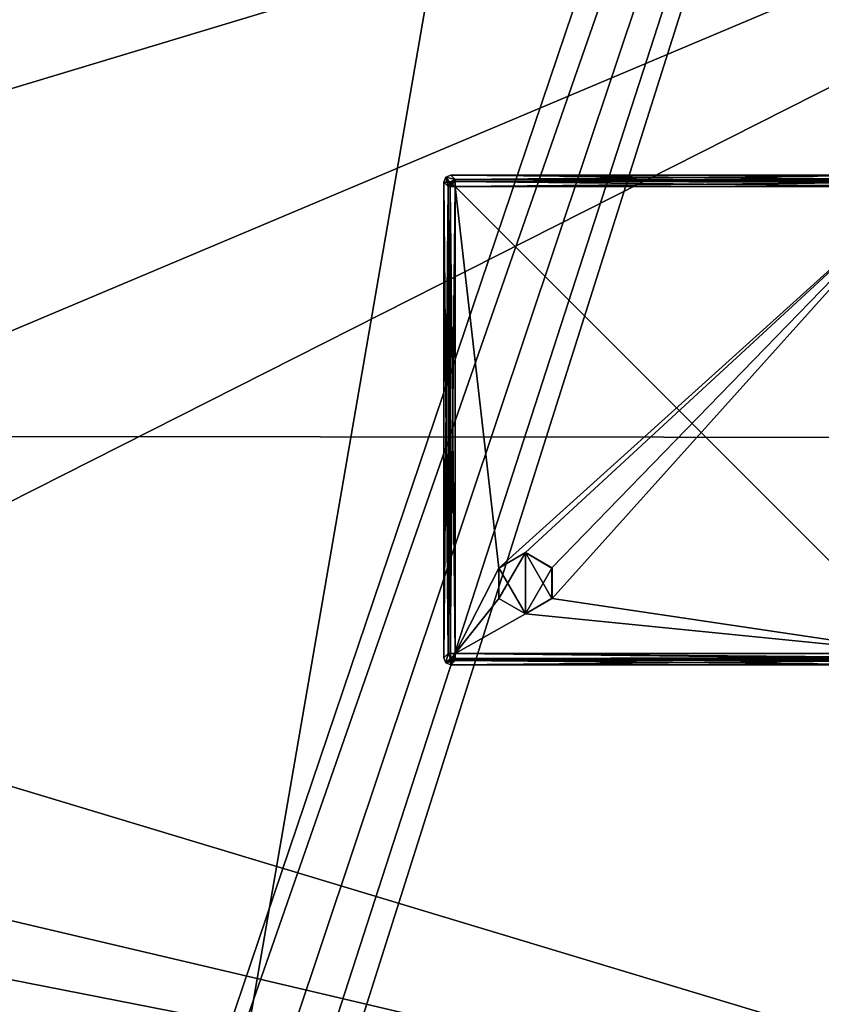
# Model space of a CAD drawing. Header units: millimetres. Extents: x -78 to 78, y -78 to 78.
# Tile 90 of 256: x -36 to -25, y -8 to 6. Entities that reach past the tile are written whole.
import ezdxf

# ---------------------------------------------------------------- set-up
doc = ezdxf.new("R2010")
doc.units = ezdxf.units.MM
doc.header["$LTSCALE"] = 41.718519
for name, color, linetype in [('10', 7, 'CONTINUOUS'), ('1745', 7, 'CONTINUOUS'), ('4944', 7, 'CONTINUOUS'), ('4945', 7, 'CONTINUOUS'), ('4946', 7, 'CONTINUOUS'), ('4947', 7, 'CONTINUOUS'), ('4948', 7, 'CONTINUOUS'), ('4949', 7, 'CONTINUOUS'), ('4950', 7, 'CONTINUOUS'), ('4951', 7, 'CONTINUOUS'), ('4952', 7, 'CONTINUOUS'), ('4954', 7, 'CONTINUOUS'), ('4955', 7, 'CONTINUOUS'), ('4957', 7, 'CONTINUOUS'), ('4959', 7, 'CONTINUOUS'), ('4960', 7, 'CONTINUOUS'), ('4961', 7, 'CONTINUOUS'), ('4963', 7, 'CONTINUOUS'), ('4965', 7, 'CONTINUOUS'), ('4967', 7, 'CONTINUOUS'), ('4971', 7, 'CONTINUOUS'), ('4973', 7, 'CONTINUOUS'), ('4974', 7, 'CONTINUOUS'), ('4976', 7, 'CONTINUOUS'), ('4977', 7, 'CONTINUOUS'), ('4978', 7, 'CONTINUOUS'), ('4979', 7, 'CONTINUOUS'), ('4983', 7, 'CONTINUOUS'), ('4985', 7, 'CONTINUOUS'), ('4986', 7, 'CONTINUOUS'), ('4987', 7, 'CONTINUOUS'), ('4988', 7, 'CONTINUOUS'), ('6', 7, 'CONTINUOUS'), ('748', 7, 'CONTINUOUS'), ('971', 7, 'CONTINUOUS')]:
    doc.layers.add(name, color=color, linetype=linetype)

msp = doc.modelspace()

# ---------------------------------------------------------------- linework, layer by layer
at = {"layer": '10', "linetype": 'CONTINUOUS'}
for points in [[(-76.25, 0.053, -2), (-72.626, 23.226, -2), (-19.267, 11.127, -2), (-76.25, 0.053, -2)], [(-22.25, 0, -2), (-76.25, 0.053, -2), (-19.267, 11.127, -2), (-22.25, 0, -2)], [(-72.645, -23.166, -2), (-76.25, 0.053, -2), (-11.127, -19.267, -2), (-72.645, -23.166, -2)], [(-76.25, 0.053, -2), (-22.25, 0, -2), (-19.267, -11.127, -2), (-76.25, 0.053, -2)], [(-11.127, -19.267, -2), (-76.25, 0.053, -2), (-19.267, -11.127, -2), (-11.127, -19.267, -2)]]:
    msp.add_3dface(points, dxfattribs=at)
at = {"layer": '1745', "linetype": 'CONTINUOUS'}
for points in [[(-31.042, 69.737, 28.7), (-51.066, 56.737, 28.7), (-75.919, -7.948, 28.7), (-31.042, 69.737, 28.7)], [(-31.042, 69.737, 28.7), (-75.919, -7.948, 28.7), (-51.043, 27.06, 28.7), (-31.042, 69.737, 28.7)]]:
    msp.add_3dface(points, dxfattribs=at)
at = {"layer": '4944', "color": 7, "linetype": 'CONTINUOUS'}
for points in [[(-30.139, -3.089, 21.82), (-30.139, 3.589, 21.82), (-23.461, -3.089, 21.82), (-30.139, -3.089, 21.82)], [(-30.139, 3.589, 21.82), (-23.461, 3.589, 21.82), (-23.461, -3.089, 21.82), (-30.139, 3.589, 21.82)]]:
    msp.add_3dface(points, dxfattribs=at)
at = {"layer": '4945', "color": 7, "linetype": 'CONTINUOUS'}
for points in [[(-30.239, -3.089, 21.91), (-30.21, 3.589, 21.85), (-30.207, -3.087, 21.847), (-30.239, -3.089, 21.91)], [(-30.239, -3.089, 21.91), (-30.239, 3.589, 21.912), (-30.21, 3.589, 21.85), (-30.239, -3.089, 21.91)], [(-30.21, 3.589, 21.85), (-30.139, 3.589, 21.82), (-30.207, -3.087, 21.847), (-30.21, 3.589, 21.85)], [(-30.207, -3.087, 21.847), (-30.139, 3.589, 21.82), (-30.139, -3.089, 21.82), (-30.207, -3.087, 21.847)]]:
    msp.add_3dface(points, dxfattribs=at)
at = {"layer": '4946', "color": 7, "linetype": 'CONTINUOUS'}
for points in [[(-30.3, -3.15, 22.495), (-30.3, 3.65, 22.495), (-30.239, -3.089, 21.91), (-30.3, -3.15, 22.495)], [(-30.239, -3.089, 21.91), (-30.3, 3.65, 22.495), (-30.239, 3.589, 21.912), (-30.239, -3.089, 21.91)]]:
    msp.add_3dface(points, dxfattribs=at)
at = {"layer": '4947', "color": 7, "linetype": 'CONTINUOUS'}
for points in [[(-30.271, -3.221, 22.493), (-30.3, -3.15, 22.495), (-30.239, -3.089, 21.91), (-30.271, -3.221, 22.493)], [(-30.271, -3.221, 22.493), (-30.239, -3.089, 21.91), (-30.209, -3.159, 21.905), (-30.271, -3.221, 22.493)], [(-30.139, -3.189, 21.91), (-30.271, -3.221, 22.493), (-30.209, -3.159, 21.905), (-30.139, -3.189, 21.91)], [(-30.2, -3.25, 22.495), (-30.271, -3.221, 22.493), (-30.139, -3.189, 21.91), (-30.2, -3.25, 22.495)]]:
    msp.add_3dface(points, dxfattribs=at)
at = {"layer": '4948', "color": 7, "linetype": 'CONTINUOUS'}
for points in [[(-30.3, -3.15, 22.595), (-30.3, -3.15, 22.495), (-30.271, -3.221, 22.493), (-30.3, -3.15, 22.595)], [(-30.271, -3.221, 22.597), (-30.3, -3.15, 22.595), (-30.271, -3.221, 22.493), (-30.271, -3.221, 22.597)], [(-30.2, -3.25, 22.495), (-30.271, -3.221, 22.597), (-30.271, -3.221, 22.493), (-30.2, -3.25, 22.495)], [(-30.2, -3.25, 22.595), (-30.271, -3.221, 22.597), (-30.2, -3.25, 22.495), (-30.2, -3.25, 22.595)]]:
    msp.add_3dface(points, dxfattribs=at)
at = {"layer": '4949', "color": 7, "linetype": 'CONTINUOUS'}
for points in [[(-30.239, -3.089, 23.178), (-30.3, -3.15, 22.595), (-30.271, -3.221, 22.597), (-30.239, -3.089, 23.178)], [(-30.199, -3.168, 23.185), (-30.239, -3.089, 23.178), (-30.271, -3.221, 22.597), (-30.199, -3.168, 23.185)], [(-30.2, -3.25, 22.595), (-30.199, -3.168, 23.185), (-30.271, -3.221, 22.597), (-30.2, -3.25, 22.595)], [(-30.139, -3.189, 23.18), (-30.199, -3.168, 23.185), (-30.2, -3.25, 22.595), (-30.139, -3.189, 23.18)]]:
    msp.add_3dface(points, dxfattribs=at)
at = {"layer": '4950', "color": 7, "linetype": 'CONTINUOUS'}
for points in [[(-23.461, 3.689, 21.912), (-23.461, 3.66, 21.85), (-30.139, 3.688, 21.91), (-23.461, 3.689, 21.912)], [(-30.139, 3.688, 21.91), (-23.461, 3.66, 21.85), (-30.139, 3.656, 21.846), (-30.139, 3.688, 21.91)], [(-23.461, 3.66, 21.85), (-23.461, 3.589, 21.82), (-30.139, 3.656, 21.846), (-23.461, 3.66, 21.85)], [(-23.461, 3.589, 21.82), (-30.139, 3.589, 21.82), (-30.139, 3.656, 21.846), (-23.461, 3.589, 21.82)]]:
    msp.add_3dface(points, dxfattribs=at)
at = {"layer": '4951', "color": 7, "linetype": 'CONTINUOUS'}
for points in [[(-30.206, -3.089, 23.244), (-30.239, -3.089, 23.178), (-30.199, -3.168, 23.185), (-30.206, -3.089, 23.244)], [(-30.139, -3.089, 23.27), (-30.206, -3.089, 23.244), (-30.199, -3.168, 23.185), (-30.139, -3.089, 23.27)], [(-30.139, -3.089, 23.27), (-30.199, -3.168, 23.185), (-30.139, -3.16, 23.24), (-30.139, -3.089, 23.27)], [(-30.199, -3.168, 23.185), (-30.139, -3.189, 23.18), (-30.139, -3.16, 23.24), (-30.199, -3.168, 23.185)]]:
    msp.add_3dface(points, dxfattribs=at)
at = {"layer": '4952', "color": 7, "linetype": 'CONTINUOUS'}
for points in [[(-30.139, 3.688, 21.91), (-30.21, 3.589, 21.85), (-30.218, 3.649, 21.905), (-30.139, 3.688, 21.91)], [(-30.139, 3.688, 21.91), (-30.139, 3.656, 21.846), (-30.21, 3.589, 21.85), (-30.139, 3.688, 21.91)], [(-30.21, 3.589, 21.85), (-30.239, 3.589, 21.912), (-30.218, 3.649, 21.905), (-30.21, 3.589, 21.85)], [(-30.139, 3.656, 21.846), (-30.139, 3.589, 21.82), (-30.21, 3.589, 21.85), (-30.139, 3.656, 21.846)]]:
    msp.add_3dface(points, dxfattribs=at)
at = {"layer": '4954', "color": 7, "linetype": 'CONTINUOUS'}
for points in [[(-30.21, 3.589, 23.24), (-30.239, 3.589, 23.18), (-30.206, -3.089, 23.244), (-30.21, 3.589, 23.24)], [(-30.206, -3.089, 23.244), (-30.239, 3.589, 23.18), (-30.239, -3.089, 23.178), (-30.206, -3.089, 23.244)], [(-30.139, -3.089, 23.27), (-30.21, 3.589, 23.24), (-30.206, -3.089, 23.244), (-30.139, -3.089, 23.27)], [(-30.139, -3.089, 23.27), (-30.139, 3.589, 23.27), (-30.21, 3.589, 23.24), (-30.139, -3.089, 23.27)]]:
    msp.add_3dface(points, dxfattribs=at)
at = {"layer": '4955', "color": 7, "linetype": 'CONTINUOUS'}
for points in [[(-30.3, -3.15, 22.595), (-30.3, 3.65, 22.595), (-30.3, -3.15, 22.495), (-30.3, -3.15, 22.595)], [(-30.3, -3.15, 22.495), (-30.3, 3.65, 22.595), (-30.3, 3.65, 22.495), (-30.3, -3.15, 22.495)]]:
    msp.add_3dface(points, dxfattribs=at)
at = {"layer": '4957', "color": 7, "linetype": 'CONTINUOUS'}
for points in [[(-30.139, -3.089, 21.82), (-23.461, -3.089, 21.82), (-23.461, -3.164, 21.854), (-30.139, -3.089, 21.82)], [(-30.139, -3.089, 21.82), (-23.461, -3.164, 21.854), (-30.139, -3.17, 21.861), (-30.139, -3.089, 21.82)], [(-23.461, -3.164, 21.854), (-23.461, -3.189, 21.912), (-30.139, -3.17, 21.861), (-23.461, -3.164, 21.854)], [(-23.461, -3.189, 21.912), (-30.139, -3.189, 21.91), (-30.139, -3.17, 21.861), (-23.461, -3.189, 21.912)]]:
    msp.add_3dface(points, dxfattribs=at)
at = {"layer": '4959', "color": 7, "linetype": 'CONTINUOUS'}
for points in [[(-30.139, 3.589, 23.27), (-30.139, -3.089, 23.27), (-29.515, -1.87, 23.27), (-30.139, 3.589, 23.27)], [(-23.464, 3.586, 23.27), (-30.139, 3.589, 23.27), (-29.515, -1.87, 23.27), (-23.464, 3.586, 23.27)], [(-29.133, -1.646, 23.27), (-23.464, 3.586, 23.27), (-29.515, -1.87, 23.27), (-29.133, -1.646, 23.27)], [(-23.464, 3.586, 23.27), (-29.133, -1.646, 23.27), (-28.755, -1.865, 23.27), (-23.464, 3.586, 23.27)], [(-28.753, -2.299, 23.27), (-23.464, 3.586, 23.27), (-28.755, -1.865, 23.27), (-28.753, -2.299, 23.27)], [(-23.464, -3.087, 23.27), (-23.464, 3.586, 23.27), (-28.753, -2.299, 23.27), (-23.464, -3.087, 23.27)], [(-29.515, -1.87, 23.27), (-30.139, -3.089, 23.27), (-29.512, -2.302, 23.27), (-29.515, -1.87, 23.27)], [(-29.512, -2.302, 23.27), (-30.139, -3.089, 23.27), (-29.133, -2.521, 23.27), (-29.512, -2.302, 23.27)], [(-29.133, -2.521, 23.27), (-23.464, -3.087, 23.27), (-28.753, -2.299, 23.27), (-29.133, -2.521, 23.27)], [(-30.139, -3.089, 23.27), (-23.464, -3.087, 23.27), (-29.133, -2.521, 23.27), (-30.139, -3.089, 23.27)]]:
    msp.add_3dface(points, dxfattribs=at)
at = {"layer": '4960', "color": 7, "linetype": 'CONTINUOUS'}
for points in [[(-30.239, 3.589, 21.912), (-30.3, 3.65, 22.495), (-30.271, 3.721, 22.493), (-30.239, 3.589, 21.912)], [(-30.2, 3.75, 22.495), (-30.139, 3.688, 21.91), (-30.271, 3.721, 22.493), (-30.2, 3.75, 22.495)], [(-30.218, 3.649, 21.905), (-30.239, 3.589, 21.912), (-30.271, 3.721, 22.493), (-30.218, 3.649, 21.905)], [(-30.139, 3.688, 21.91), (-30.218, 3.649, 21.905), (-30.271, 3.721, 22.493), (-30.139, 3.688, 21.91)]]:
    msp.add_3dface(points, dxfattribs=at)
at = {"layer": '4961', "color": 7, "linetype": 'CONTINUOUS'}
for points in [[(-30.3, 3.65, 22.495), (-30.271, 3.721, 22.597), (-30.271, 3.721, 22.493), (-30.3, 3.65, 22.495)], [(-30.3, 3.65, 22.595), (-30.271, 3.721, 22.597), (-30.3, 3.65, 22.495), (-30.3, 3.65, 22.595)], [(-30.271, 3.721, 22.597), (-30.2, 3.75, 22.595), (-30.271, 3.721, 22.493), (-30.271, 3.721, 22.597)], [(-30.2, 3.75, 22.595), (-30.2, 3.75, 22.495), (-30.271, 3.721, 22.493), (-30.2, 3.75, 22.595)]]:
    msp.add_3dface(points, dxfattribs=at)
at = {"layer": '4963', "color": 7, "linetype": 'CONTINUOUS'}
for points in [[(-23.4, -3.25, 22.595), (-30.2, -3.25, 22.595), (-23.4, -3.25, 22.495), (-23.4, -3.25, 22.595)], [(-30.2, -3.25, 22.595), (-30.2, -3.25, 22.495), (-23.4, -3.25, 22.495), (-30.2, -3.25, 22.595)]]:
    msp.add_3dface(points, dxfattribs=at)
at = {"layer": '4965', "color": 7, "linetype": 'CONTINUOUS'}
for points in [[(-30.139, 3.688, 21.91), (-30.2, 3.75, 22.495), (-23.4, 3.75, 22.495), (-30.139, 3.688, 21.91)], [(-23.461, 3.689, 21.912), (-30.139, 3.688, 21.91), (-23.4, 3.75, 22.495), (-23.461, 3.689, 21.912)]]:
    msp.add_3dface(points, dxfattribs=at)
at = {"layer": '4967', "color": 7, "linetype": 'CONTINUOUS'}
for points in [[(-23.4, -3.25, 22.495), (-30.2, -3.25, 22.495), (-23.461, -3.189, 21.912), (-23.4, -3.25, 22.495)], [(-23.461, -3.189, 21.912), (-30.2, -3.25, 22.495), (-30.139, -3.189, 21.91), (-23.461, -3.189, 21.912)]]:
    msp.add_3dface(points, dxfattribs=at)
at = {"layer": '4971', "color": 7, "linetype": 'CONTINUOUS'}
for points in [[(-30.239, 3.589, 23.18), (-30.3, 3.65, 22.595), (-30.3, -3.15, 22.595), (-30.239, 3.589, 23.18)], [(-30.239, -3.089, 23.178), (-30.239, 3.589, 23.18), (-30.3, -3.15, 22.595), (-30.239, -3.089, 23.178)]]:
    msp.add_3dface(points, dxfattribs=at)
at = {"layer": '4973', "color": 7, "linetype": 'CONTINUOUS'}
for points in [[(-30.139, 3.656, 23.244), (-23.461, 3.688, 23.18), (-30.139, 3.689, 23.178), (-30.139, 3.656, 23.244)], [(-23.461, 3.649, 23.25), (-23.461, 3.688, 23.18), (-30.139, 3.656, 23.244), (-23.461, 3.649, 23.25)], [(-30.139, 3.589, 23.27), (-23.461, 3.649, 23.25), (-30.139, 3.656, 23.244), (-30.139, 3.589, 23.27)], [(-30.139, 3.589, 23.27), (-23.464, 3.586, 23.27), (-23.461, 3.649, 23.25), (-30.139, 3.589, 23.27)]]:
    msp.add_3dface(points, dxfattribs=at)
at = {"layer": '4974', "color": 7, "linetype": 'CONTINUOUS'}
for points in [[(-30.3, 3.65, 22.595), (-30.218, 3.649, 23.185), (-30.271, 3.721, 22.597), (-30.3, 3.65, 22.595)], [(-30.139, 3.689, 23.178), (-30.2, 3.75, 22.595), (-30.271, 3.721, 22.597), (-30.139, 3.689, 23.178)], [(-30.218, 3.649, 23.185), (-30.139, 3.689, 23.178), (-30.271, 3.721, 22.597), (-30.218, 3.649, 23.185)], [(-30.239, 3.589, 23.18), (-30.218, 3.649, 23.185), (-30.3, 3.65, 22.595), (-30.239, 3.589, 23.18)]]:
    msp.add_3dface(points, dxfattribs=at)
at = {"layer": '4976', "color": 7, "linetype": 'CONTINUOUS'}
for points in [[(-30.2, 3.75, 22.495), (-23.4, 3.75, 22.595), (-23.4, 3.75, 22.495), (-30.2, 3.75, 22.495)], [(-30.2, 3.75, 22.595), (-23.4, 3.75, 22.595), (-30.2, 3.75, 22.495), (-30.2, 3.75, 22.595)]]:
    msp.add_3dface(points, dxfattribs=at)
at = {"layer": '4977', "color": 7, "linetype": 'CONTINUOUS'}
for points in [[(-30.139, 3.656, 23.244), (-30.139, 3.689, 23.178), (-30.218, 3.649, 23.185), (-30.139, 3.656, 23.244)], [(-30.218, 3.649, 23.185), (-30.239, 3.589, 23.18), (-30.21, 3.589, 23.24), (-30.218, 3.649, 23.185)], [(-30.139, 3.589, 23.27), (-30.139, 3.656, 23.244), (-30.218, 3.649, 23.185), (-30.139, 3.589, 23.27)], [(-30.139, 3.589, 23.27), (-30.218, 3.649, 23.185), (-30.21, 3.589, 23.24), (-30.139, 3.589, 23.27)]]:
    msp.add_3dface(points, dxfattribs=at)
at = {"layer": '4978', "color": 7, "linetype": 'CONTINUOUS'}
for points in [[(-23.464, -3.087, 23.27), (-30.139, -3.089, 23.27), (-23.461, -3.143, 23.254), (-23.464, -3.087, 23.27)], [(-30.139, -3.089, 23.27), (-30.139, -3.16, 23.24), (-23.461, -3.143, 23.254), (-30.139, -3.089, 23.27)], [(-30.139, -3.189, 23.18), (-23.461, -3.189, 23.18), (-23.461, -3.143, 23.254), (-30.139, -3.189, 23.18)], [(-30.139, -3.16, 23.24), (-30.139, -3.189, 23.18), (-23.461, -3.143, 23.254), (-30.139, -3.16, 23.24)]]:
    msp.add_3dface(points, dxfattribs=at)
at = {"layer": '4979', "color": 7, "linetype": 'CONTINUOUS'}
for points in [[(-30.139, -3.189, 23.18), (-30.2, -3.25, 22.595), (-23.4, -3.25, 22.595), (-30.139, -3.189, 23.18)], [(-30.139, -3.189, 23.18), (-23.4, -3.25, 22.595), (-23.461, -3.189, 23.18), (-30.139, -3.189, 23.18)]]:
    msp.add_3dface(points, dxfattribs=at)
at = {"layer": '4983', "color": 7, "linetype": 'CONTINUOUS'}
for points in [[(-30.139, 3.689, 23.178), (-23.461, 3.688, 23.18), (-30.2, 3.75, 22.595), (-30.139, 3.689, 23.178)], [(-23.461, 3.688, 23.18), (-23.4, 3.75, 22.595), (-30.2, 3.75, 22.595), (-23.461, 3.688, 23.18)]]:
    msp.add_3dface(points, dxfattribs=at)
at = {"layer": '4985', "color": 7, "linetype": 'CONTINUOUS'}
for points in [[(-28.755, -1.865, 23.27), (-29.133, -1.646, 23.27), (-28.753, -1.868, 23.17), (-28.755, -1.865, 23.27)], [(-29.133, -1.646, 23.27), (-29.133, -1.646, 23.17), (-28.753, -1.868, 23.17), (-29.133, -1.646, 23.27)], [(-28.753, -2.299, 23.27), (-28.755, -1.865, 23.27), (-28.753, -1.868, 23.17), (-28.753, -2.299, 23.27)], [(-28.755, -2.303, 23.17), (-28.753, -2.299, 23.27), (-28.753, -1.868, 23.17), (-28.755, -2.303, 23.17)], [(-29.133, -2.521, 23.17), (-28.753, -2.299, 23.27), (-28.755, -2.303, 23.17), (-29.133, -2.521, 23.17)], [(-29.133, -2.521, 23.27), (-28.753, -2.299, 23.27), (-29.133, -2.521, 23.17), (-29.133, -2.521, 23.27)]]:
    msp.add_3dface(points, dxfattribs=at)
at = {"layer": '4986', "color": 7, "linetype": 'CONTINUOUS'}
for points in [[(-29.133, -1.646, 23.17), (-29.515, -1.87, 23.27), (-29.512, -1.865, 23.17), (-29.133, -1.646, 23.17)], [(-29.133, -1.646, 23.27), (-29.515, -1.87, 23.27), (-29.133, -1.646, 23.17), (-29.133, -1.646, 23.27)], [(-29.512, -1.865, 23.17), (-29.515, -1.87, 23.27), (-29.514, -2.299, 23.17), (-29.512, -1.865, 23.17)], [(-29.515, -1.87, 23.27), (-29.512, -2.302, 23.27), (-29.514, -2.299, 23.17), (-29.515, -1.87, 23.27)], [(-29.512, -2.302, 23.27), (-29.133, -2.521, 23.27), (-29.514, -2.299, 23.17), (-29.512, -2.302, 23.27)], [(-29.133, -2.521, 23.27), (-29.133, -2.521, 23.17), (-29.514, -2.299, 23.17), (-29.133, -2.521, 23.27)]]:
    msp.add_3dface(points, dxfattribs=at)
at = {"layer": '4987', "color": 7, "linetype": 'CONTINUOUS'}
for points in [[(-29.133, -2.521, 23.17), (-29.133, -1.646, 23.17), (-29.512, -1.865, 23.17), (-29.133, -2.521, 23.17)], [(-29.133, -1.646, 23.17), (-28.755, -2.303, 23.17), (-28.753, -1.868, 23.17), (-29.133, -1.646, 23.17)], [(-29.133, -1.646, 23.17), (-29.133, -2.521, 23.17), (-28.755, -2.303, 23.17), (-29.133, -1.646, 23.17)], [(-29.133, -2.521, 23.17), (-29.512, -1.865, 23.17), (-29.514, -2.299, 23.17), (-29.133, -2.521, 23.17)]]:
    msp.add_3dface(points, dxfattribs=at)
at = {"layer": '4988', "color": 7, "linetype": 'CONTINUOUS'}
for points in [[(-29.515, -1.869, 23.171), (-29.133, -1.646, 23.171), (-29.513, -2.301, 23.171), (-29.515, -1.869, 23.171)], [(-29.133, -1.646, 23.171), (-29.133, -2.521, 23.171), (-29.513, -2.301, 23.171), (-29.133, -1.646, 23.171)], [(-28.754, -1.866, 23.171), (-29.133, -2.521, 23.171), (-29.133, -1.646, 23.171), (-28.754, -1.866, 23.171)], [(-28.752, -2.298, 23.171), (-29.133, -2.521, 23.171), (-28.754, -1.866, 23.171), (-28.752, -2.298, 23.171)]]:
    msp.add_3dface(points, dxfattribs=at)
at = {"layer": '6', "linetype": 'CONTINUOUS'}
for points in [[(-18.61, 35.207), (-40.5, -29.5), (-15, 43.7), (-18.61, 35.207)], [(-40.5, -29.5), (-39.5, -29.5), (-15, 43.7), (-40.5, -29.5)], [(-39.5, -29.5), (-38.793, -29.793), (-15, 43.7), (-39.5, -29.5)], [(-38.793, -29.793), (-38.5, -30.5), (-15, 43.7), (-38.793, -29.793)], [(-38.5, -30.5), (-20, -34.4), (-15, 43.7), (-38.5, -30.5)], [(-18.61, 35.207), (-19.193, 34.619), (-71.627, -24.187), (-18.61, 35.207)], [(-40.5, -29.5), (-18.61, 35.207), (-71.627, -24.187), (-40.5, -29.5)], [(-74.601, -12.254), (-19.193, 34.619), (-75.601, 0), (-74.601, -12.254)], [(-75.601, 0), (-19.193, 34.619), (-74.601, 12.254), (-75.601, 0)], [(-71.627, -24.187), (-19.193, 34.619), (-74.601, -12.254), (-71.627, -24.187)]]:
    msp.add_3dface(points, dxfattribs=at)
at = {"layer": '748', "color": 7, "linetype": 'CONTINUOUS'}
for points in [[(-56.045, 6.439, 28.7), (-45, 4.9, 28.7), (-7.6, 13.7, 28.7), (-56.045, 6.439, 28.7)], [(-45, 4.9, 28.7), (-41.534, 3.463, 28.7), (-7.6, 13.7, 28.7), (-45, 4.9, 28.7)], [(-40.101, 0, 28.7), (-41.534, -3.463, 28.7), (-7.6, 13.7, 28.7), (-40.101, 0, 28.7)], [(-7.6, 13.7, 28.7), (-41.534, -3.463, 28.7), (-7.6, -13.7, 28.7), (-7.6, 13.7, 28.7)], [(-41.534, 3.463, 28.7), (-40.101, 0, 28.7), (-7.6, 13.7, 28.7), (-41.534, 3.463, 28.7)], [(-41.534, -3.463, 28.7), (-45, -4.9, 28.7), (-7.6, -13.7, 28.7), (-41.534, -3.463, 28.7)], [(-45, -4.9, 28.7), (-56.027, -6.729, 28.7), (-7.6, -13.7, 28.7), (-45, -4.9, 28.7)], [(-56.027, -6.729, 28.7), (-49.767, -26.6, 28.7), (-7.6, -13.7, 28.7), (-56.027, -6.729, 28.7)]]:
    msp.add_3dface(points, dxfattribs=at)
at = {"layer": '971', "color": 7, "linetype": 'CONTINUOUS'}
for points in [[(-38.305, 38.706, 26.2), (-23.844, 45, 26.2), (-38.326, -38.685, 26.2), (-38.305, 38.706, 26.2)], [(-38.326, -38.685, 26.2), (-23.844, 45, 26.2), (-23.844, -45, 26.2), (-38.326, -38.685, 26.2)]]:
    msp.add_3dface(points, dxfattribs=at)

doc.saveas('drawing.dxf')
